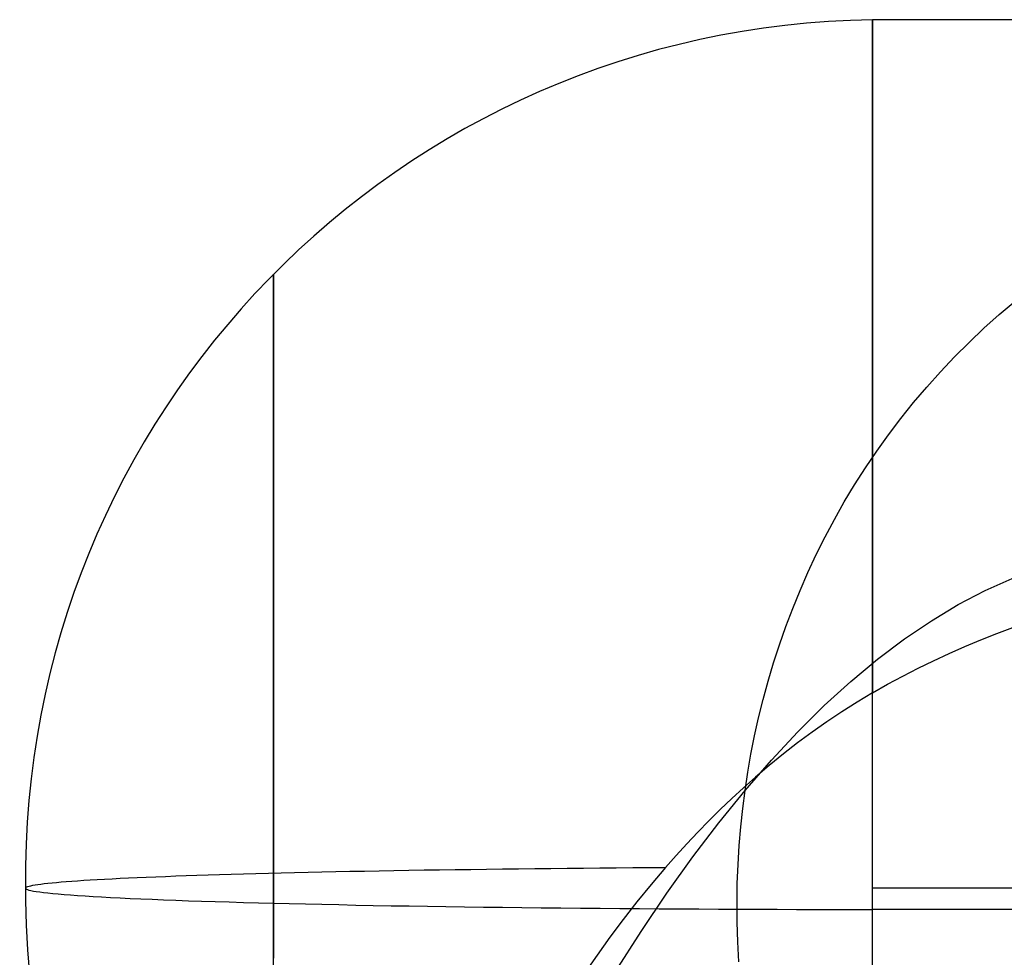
# Model space of a CAD drawing. Extents: x -37 to 483, y -973 to -253.
# Tile 148 of 197: x 27 to 42, y -270 to -256. Entities that reach past the tile are written whole.
import ezdxf

# ---------------------------------------------------------------- set-up
doc = ezdxf.new("R2010")
doc.units = 0
doc.layers.add('PREDEFINITO', color=7, linetype='CONTINUOUS')

msp = doc.modelspace()

# ---------------------------------------------------------------- linework, layer by layer
at = {"layer": 'PREDEFINITO'}
for p, q in [((39.528, -255.865, 145.051), (39.528, -255.858, 145.399)), ((39.528, -255.858, 145.399), (39.528, -255.863, 145.747)), ((405.929, -255.862, 145.138), (39.528, -255.862, 145.138)), ((39.528, -255.863, 145.747), (39.528, -255.88, 146.093)), ((39.528, -255.884, 144.702), (39.528, -255.865, 145.051)), ((39.528, -255.88, 146.093), (39.528, -255.908, 146.437)), ((39.528, -255.914, 144.354), (39.528, -255.884, 144.702)), ((39.528, -255.908, 146.437), (39.528, -255.948, 146.779)), ((39.528, -255.956, 144.006), (39.528, -255.914, 144.354)), ((39.528, -255.948, 146.779), (39.528, -256, 147.119)), ((39.528, -256.01, 143.659), (39.528, -255.956, 144.006)), ((39.528, -256, 147.119), (39.528, -256.062, 147.456)), ((39.528, -256.075, 143.314), (39.528, -256.01, 143.659)), ((39.528, -256.062, 147.456), (39.528, -256.136, 147.789)), ((39.528, -256.152, 142.971), (39.528, -256.075, 143.314)), ((39.528, -256.136, 147.789), (39.528, -256.221, 148.118)), ((39.528, -256.24, 142.63), (39.528, -256.152, 142.971)), ((39.528, -256.221, 148.118), (39.528, -256.316, 148.443)), ((39.528, -256.338, 142.291), (39.528, -256.24, 142.63)), ((39.528, -256.316, 148.443), (39.528, -256.421, 148.764)), ((39.528, -256.448, 141.956), (39.528, -256.338, 142.291)), ((39.528, -256.421, 148.764), (39.528, -256.537, 149.079)), ((39.528, -256.569, 141.625), (39.528, -256.448, 141.956)), ((39.528, -256.537, 149.079), (39.528, -256.662, 149.39)), ((39.528, -256.699, 141.298), (39.528, -256.569, 141.625)), ((39.528, -256.662, 149.39), (39.528, -256.797, 149.695)), ((39.528, -256.84, 140.975), (39.528, -256.699, 141.298)), ((39.528, -256.797, 149.695), (39.528, -256.941, 149.994)), ((39.528, -256.99, 140.657), (39.528, -256.84, 140.975)), ((39.528, -256.941, 149.994), (39.528, -257.094, 150.288)), ((39.528, -257.15, 140.344), (39.528, -256.99, 140.657)), ((39.528, -257.094, 150.288), (39.528, -257.258, 150.581)), ((39.528, -257.318, 140.037), (39.528, -257.15, 140.344)), ((39.528, -257.258, 150.581), (39.528, -257.433, 150.87)), ((39.528, -257.495, 139.735), (39.528, -257.318, 140.037)), ((39.528, -257.433, 150.87), (39.528, -257.619, 151.156)), ((39.528, -257.681, 139.44), (39.528, -257.495, 139.735)), ((39.528, -257.619, 151.156), (39.528, -257.815, 151.438)), ((39.528, -257.875, 139.148), (39.528, -257.681, 139.44)), ((39.528, -257.815, 151.438), (39.528, -258.022, 151.716)), ((39.528, -258.08, 138.86), (39.528, -257.875, 139.148)), ((39.528, -258.022, 151.716), (39.528, -258.239, 151.989)), ((39.528, -258.296, 138.574), (39.528, -258.08, 138.86)), ((39.528, -258.239, 151.989), (39.528, -258.466, 152.257)), ((39.528, -258.521, 138.292), (39.528, -258.296, 138.574)), ((39.528, -258.466, 152.257), (39.528, -258.703, 152.52)), ((39.528, -258.757, 138.014), (39.528, -258.521, 138.292)), ((39.528, -258.703, 152.52), (39.528, -258.951, 152.776)), ((39.528, -259.002, 137.741), (39.528, -258.757, 138.014)), ((39.528, -258.951, 152.776), (39.528, -259.207, 153.027)), ((39.528, -259.257, 137.473), (39.528, -259.002, 137.741)), ((39.528, -259.207, 153.027), (39.528, -259.473, 153.271)), ((39.528, -259.522, 137.209), (39.528, -259.257, 137.473)), ((39.528, -259.473, 153.271), (39.528, -259.748, 153.507)), ((39.528, -259.795, 136.952), (39.528, -259.522, 137.209)), ((30.381, -259.745, 145.417), (30.381, -259.743, 145.232)), ((30.381, -259.743, 145.232), (30.381, -259.746, 145.049)), ((30.381, -259.752, 145.603), (30.381, -259.745, 145.417)), ((30.381, -259.746, 145.049), (30.381, -259.753, 144.865)), ((30.381, -259.763, 145.79), (30.381, -259.752, 145.603)), ((30.381, -259.753, 144.865), (30.381, -259.766, 144.68)), ((30.381, -259.78, 145.978), (30.381, -259.763, 145.79)), ((30.381, -259.766, 144.68), (30.381, -259.783, 144.494)), ((30.381, -259.802, 146.167), (30.381, -259.78, 145.978)), ((30.381, -259.783, 144.494), (30.381, -259.805, 144.306)), ((30.381, -259.828, 146.357), (30.381, -259.802, 146.167)), ((30.381, -259.805, 144.306), (30.381, -259.832, 144.116)), ((30.381, -259.861, 146.548), (30.381, -259.828, 146.357)), ((30.381, -259.832, 144.116), (30.381, -259.864, 143.926)), ((39.528, -259.748, 153.507), (39.528, -260.032, 153.737)), ((39.528, -260.078, 136.7), (39.528, -259.795, 136.952)), ((30.381, -259.898, 146.739), (30.381, -259.861, 146.548)), ((30.381, -259.864, 143.926), (30.381, -259.902, 143.734)), ((30.381, -259.941, 146.93), (30.381, -259.898, 146.739)), ((30.381, -259.902, 143.734), (30.381, -259.944, 143.542)), ((30.381, -259.99, 147.122), (30.381, -259.941, 146.93)), ((30.381, -259.944, 143.542), (30.381, -259.993, 143.349)), ((30.381, -260.045, 147.313), (30.381, -259.99, 147.122)), ((30.381, -259.993, 143.349), (30.381, -260.047, 143.156)), ((30.381, -260.105, 147.504), (30.381, -260.045, 147.313)), ((30.381, -260.047, 143.156), (30.381, -260.106, 142.962)), ((30.381, -260.171, 147.695), (30.381, -260.105, 147.504)), ((30.381, -260.106, 142.962), (30.381, -260.171, 142.768)), ((39.528, -260.032, 153.737), (39.528, -260.324, 153.958)), ((39.528, -260.37, 136.455), (39.528, -260.078, 136.7)), ((30.381, -260.242, 147.885), (30.381, -260.171, 147.695)), ((30.381, -260.171, 142.768), (30.381, -260.242, 142.574)), ((30.381, -260.32, 148.074), (30.381, -260.242, 147.885)), ((30.381, -260.242, 142.574), (30.381, -260.319, 142.38)), ((41.464, -260.361, 173.82), (41.705, -260.157, 173.721)), ((30.381, -260.319, 142.38), (30.381, -260.401, 142.186)), ((30.381, -260.403, 148.262), (30.381, -260.32, 148.074)), ((30.381, -260.401, 142.186), (30.381, -260.489, 141.993)), ((30.381, -260.492, 148.449), (30.381, -260.403, 148.262)), ((39.528, -260.324, 153.958), (39.528, -260.624, 154.172)), ((39.528, -260.669, 136.217), (39.528, -260.37, 136.455)), ((41.23, -260.571, 173.919), (41.464, -260.361, 173.82)), ((30.381, -260.489, 141.993), (30.381, -260.583, 141.801)), ((30.381, -260.587, 148.634), (30.381, -260.492, 148.449)), ((30.381, -260.583, 141.801), (30.381, -260.683, 141.61)), ((30.381, -260.688, 148.818), (30.381, -260.587, 148.634)), ((41.002, -260.787, 174.018), (41.23, -260.571, 173.919)), ((30.381, -260.683, 141.61), (30.381, -260.788, 141.42)), ((30.381, -260.794, 149), (30.381, -260.688, 148.818)), ((39.528, -260.624, 154.172), (39.528, -260.932, 154.377)), ((39.528, -260.977, 135.986), (39.528, -260.669, 136.217)), ((30.381, -260.788, 141.42), (30.381, -260.899, 141.231)), ((30.381, -260.907, 149.18), (30.381, -260.794, 149)), ((40.78, -261.009, 174.117), (41.002, -260.787, 174.018)), ((30.381, -260.899, 141.231), (30.381, -261.016, 141.044)), ((30.381, -261.025, 149.358), (30.381, -260.907, 149.18)), ((30.381, -261.016, 141.044), (30.381, -261.139, 140.859)), ((30.381, -261.148, 149.533), (30.381, -261.025, 149.358)), ((39.528, -260.932, 154.377), (39.528, -261.246, 154.574)), ((39.528, -261.293, 135.763), (39.528, -260.977, 135.986)), ((40.565, -261.236, 174.215), (40.78, -261.009, 174.117)), ((30.381, -261.139, 140.859), (30.381, -261.267, 140.675)), ((30.381, -261.278, 149.706), (30.381, -261.148, 149.533)), ((30.381, -261.267, 140.675), (30.381, -261.4, 140.494)), ((30.381, -261.412, 149.876), (30.381, -261.278, 149.706)), ((39.528, -261.246, 154.574), (39.528, -261.568, 154.762)), ((39.528, -261.615, 135.547), (39.528, -261.293, 135.763)), ((40.356, -261.469, 174.313), (40.565, -261.236, 174.215)), ((30.381, -261.4, 140.494), (30.381, -261.54, 140.315)), ((30.381, -261.552, 150.043), (30.381, -261.412, 149.876)), ((40.155, -261.707, 174.41), (40.356, -261.469, 174.313)), ((30.381, -261.54, 140.315), (30.381, -261.684, 140.139)), ((30.381, -261.698, 150.207), (30.381, -261.552, 150.043)), ((39.528, -261.568, 154.762), (39.528, -261.896, 154.941)), ((39.528, -261.945, 135.34), (39.528, -261.615, 135.547)), ((30.381, -261.684, 140.139), (30.381, -261.834, 139.965)), ((30.381, -261.848, 150.367), (30.381, -261.698, 150.207)), ((39.96, -261.95, 174.507), (40.155, -261.707, 174.41)), ((30.381, -261.834, 139.965), (30.381, -261.988, 139.795)), ((30.381, -262.004, 150.524), (30.381, -261.848, 150.367)), ((39.528, -261.896, 154.941), (39.528, -262.229, 155.111)), ((39.528, -262.281, 135.141), (39.528, -261.945, 135.34)), ((30.381, -261.988, 139.795), (30.381, -262.148, 139.627)), ((30.381, -262.164, 150.677), (30.381, -262.004, 150.524)), ((39.773, -262.197, 174.604), (39.96, -261.95, 174.507)), ((30.381, -262.148, 139.627), (30.381, -262.312, 139.463)), ((30.381, -262.329, 150.826), (30.381, -262.164, 150.677)), ((39.528, -262.229, 155.111), (39.528, -262.568, 155.271)), ((39.593, -262.449, 174.699), (39.773, -262.197, 174.604)), ((30.381, -262.312, 139.463), (30.381, -262.482, 139.302)), ((30.381, -262.499, 150.971), (30.381, -262.329, 150.826)), ((39.528, -262.623, 134.95), (39.528, -262.281, 135.141)), ((30.381, -262.482, 139.302), (30.381, -262.655, 139.145)), ((30.381, -262.673, 151.112), (30.381, -262.499, 150.971)), ((39.42, -262.704, 174.794), (39.593, -262.449, 174.699)), ((30.381, -262.655, 139.145), (30.381, -262.833, 138.992)), ((30.381, -262.851, 151.249), (30.381, -262.673, 151.112)), ((39.528, -262.568, 155.271), (39.528, -262.911, 155.422)), ((39.528, -262.97, 134.769), (39.528, -262.623, 134.95)), ((30.381, -262.833, 138.992), (30.381, -263.015, 138.843)), ((39.255, -262.963, 174.887), (39.42, -262.704, 174.794)), ((30.381, -263.034, 151.381), (30.381, -262.851, 151.249)), ((39.097, -263.225, 174.98), (39.255, -262.963, 174.887)), ((39.528, -262.911, 155.422), (39.528, -263.259, 155.563)), ((39.528, -263.322, 134.597), (39.528, -262.97, 134.769)), ((30.381, -263.015, 138.843), (30.381, -263.201, 138.698)), ((30.381, -263.22, 151.509), (30.381, -263.034, 151.381)), ((30.381, -263.201, 138.698), (30.381, -263.391, 138.557)), ((30.381, -263.409, 151.632), (30.381, -263.22, 151.509)), ((38.947, -263.49, 175.071), (39.097, -263.225, 174.98)), ((39.528, -263.259, 155.563), (39.528, -263.611, 155.694)), ((30.381, -263.391, 138.557), (30.381, -263.585, 138.42)), ((30.381, -263.603, 151.751), (30.381, -263.409, 151.632)), ((39.528, -263.679, 134.434), (39.528, -263.322, 134.597)), ((30.381, -263.585, 138.42), (30.381, -263.782, 138.288)), ((38.804, -263.758, 175.162), (38.947, -263.49, 175.071)), ((30.381, -263.799, 151.864), (30.381, -263.603, 151.751)), ((39.528, -263.611, 155.694), (39.528, -263.967, 155.815)), ((39.528, -264.04, 134.281), (39.528, -263.679, 134.434)), ((30.381, -263.782, 138.288), (30.381, -263.982, 138.161)), ((30.381, -263.998, 151.973), (30.381, -263.799, 151.864)), ((38.669, -264.028, 175.251), (38.804, -263.758, 175.162)), ((30.381, -263.982, 138.161), (30.381, -264.184, 138.038)), ((30.381, -264.2, 152.077), (30.381, -263.998, 151.973)), ((38.541, -264.301, 175.339), (38.669, -264.028, 175.251)), ((39.528, -263.967, 155.815), (39.528, -264.325, 155.927)), ((39.528, -264.404, 134.137), (39.528, -264.04, 134.281)), ((30.381, -264.184, 138.038), (30.381, -264.39, 137.92)), ((30.381, -264.405, 152.176), (30.381, -264.2, 152.077)), ((38.421, -264.575, 175.425), (38.541, -264.301, 175.339)), ((39.528, -264.325, 155.927), (39.528, -264.685, 156.029)), ((30.381, -264.39, 137.92), (30.381, -264.598, 137.807)), ((30.381, -264.611, 152.269), (30.381, -264.405, 152.176)), ((39.528, -264.772, 134.003), (39.528, -264.404, 134.137)), ((41.25, -264.577, 189.463), (41.662, -264.393, 190.943)), ((30.381, -264.598, 137.807), (30.381, -264.808, 137.699)), ((30.381, -264.82, 152.358), (30.381, -264.611, 152.269)), ((38.309, -264.85, 175.511), (38.421, -264.575, 175.425)), ((40.837, -264.792, 187.984), (41.25, -264.577, 189.463)), ((39.528, -264.685, 156.029), (39.528, -265.047, 156.12)), ((39.528, -265.141, 133.879), (39.528, -264.772, 134.003)), ((40.426, -265.039, 186.508), (40.837, -264.792, 187.984)), ((30.381, -264.808, 137.699), (30.381, -265.021, 137.596)), ((30.381, -265.031, 152.441), (30.381, -264.82, 152.358)), ((38.204, -265.127, 175.594), (38.309, -264.85, 175.511)), ((30.381, -265.021, 137.596), (30.381, -265.235, 137.497)), ((30.381, -265.243, 152.519), (30.381, -265.031, 152.441)), ((39.528, -265.047, 156.12), (39.528, -265.411, 156.202)), ((40.016, -265.317, 185.034), (40.426, -265.039, 186.508)), ((30.381, -265.235, 137.497), (30.381, -265.45, 137.404)), ((30.381, -265.457, 152.592), (30.381, -265.243, 152.519)), ((38.106, -265.405, 175.677), (38.204, -265.127, 175.594)), ((39.528, -265.513, 133.765), (39.528, -265.141, 133.879)), ((41.181, -265.331, 156.186), (41.425, -265.235, 156.165)), ((41.425, -265.235, 156.165), (41.671, -265.144, 156.144)), ((38.016, -265.684, 175.757), (38.106, -265.405, 175.677)), ((39.606, -265.625, 183.564), (40.016, -265.317, 185.034)), ((40.939, -265.432, 156.208), (41.181, -265.331, 156.186)), ((30.381, -265.45, 137.404), (30.381, -265.667, 137.316)), ((30.381, -265.672, 152.66), (30.381, -265.457, 152.592)), ((39.528, -265.411, 156.202), (39.528, -265.775, 156.275)), ((39.528, -265.886, 133.661), (39.528, -265.513, 133.765)), ((40.46, -265.649, 156.251), (40.698, -265.538, 156.229)), ((40.698, -265.538, 156.229), (40.939, -265.432, 156.208)), ((30.381, -265.667, 137.316), (30.381, -265.885, 137.233)), ((30.381, -265.888, 152.723), (30.381, -265.672, 152.66)), ((37.933, -265.963, 175.836), (38.016, -265.684, 175.757)), ((39.198, -265.965, 182.097), (39.606, -265.625, 183.564)), ((40.224, -265.764, 156.273), (40.46, -265.649, 156.251)), ((39.528, -265.775, 156.275), (39.528, -266.14, 156.337)), ((39.99, -265.885, 156.295), (40.224, -265.764, 156.273)), ((30.381, -265.885, 137.233), (30.381, -266.104, 137.155)), ((30.381, -266.104, 152.781), (30.381, -265.888, 152.723)), ((37.857, -266.242, 175.914), (37.933, -265.963, 175.836)), ((38.791, -266.335, 180.634), (39.198, -265.965, 182.097)), ((39.528, -266.26, 133.566), (39.528, -265.886, 133.661)), ((39.758, -266.01, 156.316), (39.99, -265.885, 156.295)), ((30.381, -266.321, 152.833), (30.381, -266.104, 152.781)), ((30.381, -266.104, 137.155), (30.381, -266.324, 137.082)), ((39.528, -266.14, 156.337), (39.292, -266.281, 156.357)), ((39.528, -266.14, 156.337), (39.758, -266.01, 156.316)), ((37.788, -266.521, 175.99), (37.857, -266.242, 175.914)), ((39.292, -266.281, 156.357), (39.06, -266.428, 156.372)), ((39.528, -266.635, 133.482), (39.528, -266.26, 133.566)), ((30.381, -266.538, 152.881), (30.381, -266.321, 152.833)), ((30.381, -266.324, 137.082), (30.381, -266.544, 137.015)), ((38.386, -266.736, 179.176), (38.791, -266.335, 180.634)), ((39.06, -266.428, 156.372), (38.831, -266.581, 156.383)), ((30.381, -266.756, 152.924), (30.381, -266.538, 152.881)), ((30.381, -266.544, 137.015), (30.381, -266.764, 136.952)), ((37.726, -266.799, 176.064), (37.788, -266.521, 175.99)), ((38.831, -266.581, 156.383), (38.606, -266.739, 156.389)), ((30.381, -266.973, 152.961), (30.381, -266.756, 152.924)), ((37.983, -267.168, 177.723), (38.386, -266.736, 179.176)), ((38.606, -266.739, 156.389), (38.384, -266.904, 156.391)), ((39.528, -267.01, 133.407), (39.528, -266.635, 133.482)), ((30.381, -266.764, 136.952), (30.381, -266.984, 136.894)), ((37.671, -267.077, 176.136), (37.726, -266.799, 176.064)), ((38.384, -266.904, 156.391), (38.166, -267.073, 156.389)), ((30.381, -267.19, 152.994), (30.381, -266.973, 152.961)), ((30.381, -266.984, 136.894), (30.381, -267.204, 136.842)), ((39.528, -267.384, 133.342), (39.528, -267.01, 133.407)), ((30.381, -267.406, 153.022), (30.381, -267.19, 152.994)), ((30.381, -267.204, 136.842), (30.381, -267.424, 136.794)), ((37.581, -267.631, 176.276), (37.983, -267.168, 177.723)), ((37.623, -267.354, 176.207), (37.671, -267.077, 176.136)), ((38.166, -267.073, 156.389), (37.951, -267.248, 156.382)), ((37.581, -267.631, 176.276), (37.623, -267.354, 176.207)), ((37.951, -267.248, 156.382), (37.74, -267.428, 156.37)), ((30.381, -267.622, 153.046), (30.381, -267.406, 153.022)), ((30.381, -267.424, 136.794), (30.381, -267.643, 136.751)), ((37.74, -267.428, 156.37), (37.558, -267.59, 156.356)), ((39.528, -267.757, 133.287), (39.528, -267.384, 133.342)), ((30.381, -267.837, 153.065), (30.381, -267.622, 153.046)), ((30.381, -267.643, 136.751), (30.381, -267.861, 136.713)), ((37.181, -268.124, 174.835), (37.581, -267.631, 176.276)), ((37.558, -267.59, 156.356), (37.378, -267.755, 156.339)), ((37.545, -267.908, 176.344), (37.581, -267.631, 176.276)), ((37.378, -267.755, 156.339), (37.202, -267.923, 156.318)), ((39.528, -268.131, 133.241), (39.528, -267.757, 133.287)), ((30.381, -268.051, 153.079), (30.381, -267.837, 153.065)), ((30.381, -267.861, 136.713), (30.381, -268.078, 136.68)), ((37.202, -267.923, 156.318), (37.029, -268.095, 156.293)), ((37.515, -268.189, 176.412), (37.545, -267.908, 176.344)), ((30.381, -268.263, 153.089), (30.381, -268.051, 153.079)), ((30.381, -268.078, 136.68), (30.381, -268.295, 136.651)), ((37.029, -268.095, 156.293), (36.859, -268.269, 156.265)), ((36.783, -268.647, 173.401), (37.181, -268.124, 174.835)), ((37.492, -268.474, 176.478), (37.515, -268.189, 176.412)), ((39.528, -268.508, 133.204), (39.528, -268.131, 133.241)), ((30.381, -268.474, 153.094), (30.381, -268.263, 153.089)), ((30.381, -268.295, 136.651), (30.381, -268.509, 136.627)), ((36.859, -268.269, 156.265), (36.692, -268.446, 156.234)), ((30.381, -268.684, 153.096), (30.381, -268.474, 153.094)), ((30.381, -268.509, 136.627), (30.381, -268.723, 136.607)), ((36.692, -268.446, 156.234), (36.529, -268.625, 156.199)), ((37.474, -268.762, 176.544), (37.492, -268.474, 176.478)), ((39.528, -268.888, 133.176), (39.528, -268.508, 133.204)), ((30.381, -268.892, 153.093), (30.381, -268.684, 153.096)), ((36.529, -268.625, 156.199), (36.368, -268.807, 156.16)), ((36.387, -269.2, 171.974), (36.783, -268.647, 173.401)), ((30.381, -268.723, 136.607), (30.381, -268.935, 136.592)), ((31.547, -268.866, 154.026), (31.768, -268.862, 154.179)), ((31.768, -268.862, 154.179), (31.992, -268.858, 154.327)), ((31.992, -268.858, 154.327), (32.218, -268.854, 154.47)), ((32.218, -268.854, 154.47), (32.448, -268.85, 154.609)), ((32.448, -268.85, 154.609), (32.68, -268.846, 154.743)), ((32.68, -268.846, 154.743), (32.915, -268.843, 154.872)), ((32.915, -268.843, 154.872), (33.152, -268.839, 154.997)), ((33.152, -268.839, 154.997), (33.392, -268.836, 155.116)), ((33.392, -268.836, 155.116), (33.633, -268.833, 155.231)), ((33.633, -268.833, 155.231), (33.877, -268.83, 155.34)), ((33.877, -268.83, 155.34), (34.121, -268.827, 155.445)), ((34.121, -268.827, 155.445), (34.368, -268.824, 155.544)), ((34.368, -268.824, 155.544), (34.615, -268.821, 155.639)), ((34.615, -268.821, 155.639), (34.864, -268.819, 155.728)), ((34.864, -268.819, 155.728), (35.113, -268.816, 155.813)), ((35.113, -268.816, 155.813), (35.364, -268.814, 155.892)), ((35.364, -268.814, 155.892), (35.614, -268.812, 155.967)), ((35.614, -268.812, 155.967), (35.866, -268.81, 156.036)), ((35.866, -268.81, 156.036), (36.117, -268.808, 156.101)), ((36.117, -268.808, 156.101), (36.369, -268.807, 156.16)), ((36.368, -268.807, 156.16), (36.146, -269.068, 156.1)), ((37.463, -269.054, 176.61), (37.474, -268.762, 176.544)), ((27.298, -269.016, 148.636), (27.387, -269.01, 148.862)), ((27.387, -269.01, 148.862), (27.481, -269.004, 149.087)), ((27.481, -269.004, 149.087), (27.581, -268.998, 149.312)), ((27.581, -268.998, 149.312), (27.687, -268.991, 149.535)), ((27.687, -268.991, 149.535), (27.798, -268.985, 149.757)), ((27.798, -268.985, 149.757), (27.915, -268.979, 149.978)), ((27.915, -268.979, 149.978), (28.037, -268.973, 150.198)), ((28.037, -268.973, 150.198), (28.165, -268.967, 150.415)), ((28.165, -268.967, 150.415), (28.299, -268.961, 150.631)), ((28.299, -268.961, 150.631), (28.437, -268.955, 150.845)), ((28.437, -268.955, 150.845), (28.581, -268.949, 151.057)), ((28.581, -268.949, 151.057), (28.731, -268.943, 151.266)), ((28.731, -268.943, 151.266), (28.886, -268.937, 151.473)), ((28.886, -268.937, 151.473), (29.045, -268.932, 151.677)), ((29.045, -268.932, 151.677), (29.21, -268.926, 151.879)), ((29.21, -268.926, 151.879), (29.38, -268.921, 152.077)), ((29.38, -268.921, 152.077), (29.555, -268.915, 152.273)), ((29.555, -268.915, 152.273), (29.735, -268.91, 152.465)), ((29.735, -268.91, 152.465), (29.919, -268.904, 152.653)), ((29.919, -268.904, 152.653), (30.108, -268.899, 152.839)), ((30.108, -268.899, 152.839), (30.302, -268.894, 153.02)), ((30.302, -268.894, 153.02), (30.499, -268.889, 153.198)), ((30.381, -269.1, 153.086), (30.381, -268.892, 153.093)), ((30.381, -268.935, 136.592), (30.381, -269.145, 136.581)), ((30.499, -268.889, 153.198), (30.701, -268.884, 153.372)), ((30.701, -268.884, 153.372), (30.907, -268.88, 153.542)), ((30.907, -268.88, 153.542), (31.117, -268.875, 153.708)), ((31.117, -268.875, 153.708), (31.33, -268.871, 153.869)), ((31.33, -268.871, 153.869), (31.547, -268.866, 154.026)), ((39.528, -269.271, 133.158), (39.528, -268.888, 133.176)), ((26.593, -269.123, 144.834), (26.595, -269.117, 145.049)), ((26.593, -269.123, 144.834), (26.596, -269.13, 144.574)), ((26.595, -269.117, 145.049), (26.602, -269.11, 145.267)), ((26.596, -269.13, 144.574), (26.606, -269.137, 144.313)), ((26.602, -269.11, 145.267), (26.613, -269.104, 145.486)), ((26.606, -269.137, 144.313), (26.622, -269.144, 144.049)), ((26.613, -269.104, 145.486), (26.629, -269.098, 145.706)), ((26.622, -269.144, 144.049), (26.645, -269.152, 143.784)), ((26.629, -269.098, 145.706), (26.65, -269.092, 145.927)), ((26.645, -269.152, 143.784), (26.675, -269.159, 143.517)), ((26.65, -269.092, 145.927), (26.675, -269.086, 146.15)), ((26.675, -269.086, 146.15), (26.706, -269.08, 146.373)), ((26.675, -269.159, 143.517), (26.712, -269.167, 143.248)), ((26.706, -269.08, 146.373), (26.741, -269.073, 146.598)), ((26.741, -269.073, 146.598), (26.782, -269.067, 146.823)), ((26.782, -269.067, 146.823), (26.828, -269.061, 147.049)), ((26.828, -269.061, 147.049), (26.879, -269.054, 147.275)), ((26.879, -269.054, 147.275), (26.935, -269.048, 147.502)), ((26.935, -269.048, 147.502), (26.997, -269.042, 147.729)), ((26.997, -269.042, 147.729), (27.064, -269.035, 147.956)), ((27.064, -269.035, 147.956), (27.136, -269.029, 148.183)), ((27.136, -269.029, 148.183), (27.214, -269.023, 148.41)), ((27.214, -269.023, 148.41), (27.298, -269.016, 148.636)), ((30.381, -269.31, 153.075), (30.381, -269.1, 153.086)), ((30.381, -269.145, 136.581), (30.381, -269.353, 136.574)), ((36.146, -269.068, 156.1), (35.93, -269.334, 156.032)), ((37.459, -269.348, 176.674), (37.463, -269.054, 176.61)), ((405.929, -269.123, 144.834), (39.528, -269.123, 144.834)), ((26.712, -269.167, 143.248), (26.757, -269.174, 142.979)), ((26.757, -269.174, 142.979), (26.809, -269.182, 142.708)), ((26.809, -269.182, 142.708), (26.868, -269.189, 142.437)), ((26.868, -269.189, 142.437), (26.935, -269.197, 142.164)), ((26.935, -269.197, 142.164), (27.01, -269.205, 141.892)), ((27.01, -269.205, 141.892), (27.092, -269.212, 141.619)), ((27.092, -269.212, 141.619), (27.182, -269.22, 141.347)), ((27.182, -269.22, 141.347), (27.281, -269.227, 141.075)), ((27.281, -269.227, 141.075), (27.387, -269.235, 140.804)), ((27.387, -269.235, 140.804), (27.501, -269.242, 140.534)), ((27.501, -269.242, 140.534), (27.623, -269.25, 140.265)), ((27.623, -269.25, 140.265), (27.753, -269.257, 139.998)), ((27.753, -269.257, 139.998), (27.892, -269.265, 139.732)), ((27.892, -269.265, 139.732), (28.038, -269.272, 139.469)), ((28.038, -269.272, 139.469), (28.192, -269.279, 139.208)), ((28.192, -269.279, 139.208), (28.354, -269.287, 138.949)), ((28.354, -269.287, 138.949), (28.524, -269.294, 138.694)), ((28.524, -269.294, 138.694), (28.701, -269.301, 138.442)), ((28.701, -269.301, 138.442), (28.886, -269.308, 138.193)), ((28.886, -269.308, 138.193), (29.079, -269.315, 137.948)), ((29.079, -269.315, 137.948), (29.279, -269.321, 137.708)), ((30.381, -269.522, 153.06), (30.381, -269.31, 153.075)), ((35.994, -269.784, 170.554), (36.387, -269.2, 171.974)), ((39.528, -269.655, 133.149), (39.528, -269.271, 133.158)), ((29.279, -269.321, 137.708), (29.486, -269.328, 137.471)), ((29.486, -269.328, 137.471), (29.7, -269.334, 137.239)), ((29.7, -269.334, 137.239), (29.92, -269.341, 137.012)), ((29.92, -269.341, 137.012), (30.148, -269.347, 136.791)), ((30.148, -269.347, 136.791), (30.381, -269.353, 136.574)), ((30.381, -269.353, 136.574), (30.381, -269.561, 136.571)), ((30.381, -269.353, 136.574), (30.621, -269.359, 136.363)), ((30.621, -269.359, 136.363), (30.867, -269.364, 136.158)), ((30.867, -269.364, 136.158), (31.118, -269.37, 135.958)), ((31.118, -269.37, 135.958), (31.375, -269.375, 135.765)), ((31.375, -269.375, 135.765), (31.637, -269.381, 135.578)), ((31.637, -269.381, 135.578), (31.903, -269.386, 135.398)), ((31.903, -269.386, 135.398), (32.174, -269.391, 135.224)), ((32.174, -269.391, 135.224), (32.45, -269.395, 135.057)), ((32.45, -269.395, 135.057), (32.729, -269.4, 134.897)), ((32.729, -269.4, 134.897), (33.012, -269.404, 134.743)), ((33.012, -269.404, 134.743), (33.298, -269.408, 134.597)), ((33.298, -269.408, 134.597), (33.587, -269.412, 134.458)), ((33.587, -269.412, 134.458), (33.879, -269.416, 134.326)), ((33.879, -269.416, 134.326), (34.173, -269.419, 134.201)), ((34.173, -269.419, 134.201), (34.469, -269.422, 134.083)), ((34.469, -269.422, 134.083), (34.767, -269.425, 133.973)), ((34.767, -269.425, 133.973), (35.066, -269.428, 133.87)), ((35.066, -269.428, 133.87), (35.366, -269.431, 133.774)), ((35.366, -269.431, 133.774), (35.667, -269.433, 133.685)), ((35.667, -269.433, 133.685), (35.969, -269.436, 133.604)), ((35.93, -269.334, 156.032), (35.721, -269.602, 155.957)), ((35.969, -269.436, 133.604), (36.271, -269.438, 133.529)), ((36.271, -269.438, 133.529), (36.572, -269.44, 133.462)), ((36.572, -269.44, 133.462), (36.874, -269.441, 133.401)), ((36.874, -269.441, 133.401), (37.174, -269.443, 133.348)), ((37.174, -269.443, 133.348), (37.474, -269.444, 133.301)), ((37.462, -269.645, 176.737), (37.459, -269.348, 176.674)), ((37.474, -269.444, 133.301), (37.773, -269.445, 133.261)), ((37.773, -269.445, 133.261), (38.07, -269.446, 133.227)), ((38.07, -269.446, 133.227), (38.366, -269.447, 133.2)), ((38.366, -269.447, 133.2), (38.66, -269.448, 133.179)), ((38.66, -269.448, 133.179), (38.951, -269.448, 133.164)), ((38.951, -269.448, 133.164), (39.241, -269.448, 133.156)), ((39.241, -269.448, 133.156), (39.528, -269.448, 133.153)), ((405.929, -269.448, 133.153), (39.528, -269.448, 133.153)), ((30.381, -269.736, 153.04), (30.381, -269.522, 153.06)), ((30.381, -269.561, 136.571), (30.381, -269.771, 136.573)), ((35.721, -269.602, 155.957), (35.518, -269.873, 155.875)), ((30.381, -269.951, 153.016), (30.381, -269.736, 153.04)), ((37.471, -269.945, 176.8), (37.462, -269.645, 176.737)), ((39.528, -270.041, 133.151), (39.528, -269.655, 133.149)), ((30.381, -269.771, 136.573), (30.381, -269.982, 136.578)), ((35.518, -269.873, 155.875), (35.321, -270.147, 155.786)), ((35.603, -270.397, 169.142), (35.994, -269.784, 170.554)), ((30.381, -270.167, 152.987), (30.381, -269.951, 153.016)), ((30.381, -269.982, 136.578), (30.381, -270.194, 136.588)), ((37.488, -270.247, 176.861), (37.471, -269.945, 176.8)), ((39.528, -270.427, 133.162), (39.528, -270.041, 133.151)), ((30.381, -270.384, 152.954), (30.381, -270.167, 152.987)), ((35.321, -270.147, 155.786), (35.13, -270.422, 155.69))]:
    msp.add_line(p, q, dxfattribs=at)
at = {"layer": 'PREDEFINITO', "extrusion": (-1.24352e-15, -0.022941, 0.999737)}
msp.add_arc((39.694, -265.567, 150.969), 13.103, 90.7274, 180.7094, dxfattribs=at)
at = {"layer": 'PREDEFINITO', "extrusion": (-1.14668e-14, -0.022941, 0.999737)}
msp.add_arc((39.982, -265.769, 150.969), 13.389, 179.8292, 230.8852, dxfattribs=at)

doc.saveas('drawing.dxf')
